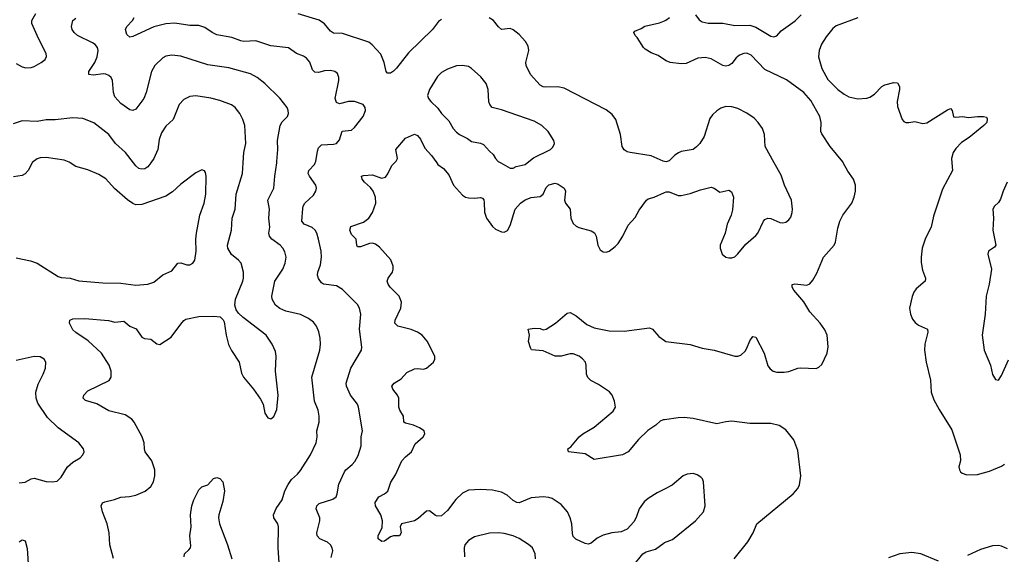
# Model space of a CAD drawing. Header units: inches. Extents: x 1305449 to 1407403, y 744709 to 841554.
# Tile 36 of 114: x 1315694 to 1322268, y 817387 to 820956. Entities that reach past the tile are written whole.
import ezdxf

# ---------------------------------------------------------------- set-up
doc = ezdxf.new("R2010")
doc.units = ezdxf.units.IN
doc.header["$MEASUREMENT"] = 0
for name, color, linetype in [('B3811', 7, 'Continuous'), ('B3812', 7, 'Continuous'), ('B3821', 7, 'Continuous'), ('B3822', 7, 'Continuous')]:
    doc.layers.add(name, color=color, linetype=linetype)

msp = doc.modelspace()

# ---------------------------------------------------------------- linework, layer by layer
at = {"layer": 'B3811', "color": 6}
for points, elevation in [([(1315777.3, 820000), (1315749.6, 819950), (1315730, 819926), (1315710, 819915.9), (1315652.9, 819907.1)], 1800), ([(1315670, 819365.1), (1315765.5, 819345.5), (1315810, 819330.6), (1315950, 819240.9), (1315970, 819235), (1316030, 819230.1), (1316090, 819212.1), (1316250, 819199.1), (1316370, 819196.7), (1316470, 819183.8), (1316550, 819190.3), (1316590, 819202.9), (1316650, 819251.8), (1316710, 819279.1), (1316749.2, 819330.8), (1316770, 819331.6), (1316810, 819319.1), (1316830, 819318.7), (1316850.2, 819329.8), (1316862.8, 819350), (1316872.5, 819410), (1316870.2, 819490), (1316874.1, 819530), (1316897.7, 819650), (1316925.8, 819730), (1316936.5, 819790), (1316939, 819910), (1316934.8, 819934.8), (1316927.6, 819947.6), (1316910, 819953.6), (1316870, 819933.9), (1316770, 819858), (1316713.6, 819806.4), (1316670, 819778.1), (1316510, 819722.7), (1316470, 819720.4), (1316448.7, 819728.7), (1316413.5, 819753.5), (1316328.2, 819828.2), (1316270, 819893.3), (1316222.2, 819922.2), (1316150, 819953.4), (1316070, 819976), (1316032, 820000)], 1800), ([(1316319.5, 817359.5), (1316295.2, 817450), (1316290.5, 817530), (1316278.7, 817590), (1316246.1, 817670), (1316237.7, 817710), (1316247.6, 817730), (1316262.8, 817737.2), (1316328.2, 817751.8), (1316370, 817767.5), (1316427.8, 817772.3), (1316470, 817781.3), (1316532.8, 817807.3), (1316570, 817839.2), (1316587.2, 817870), (1316597.3, 817910), (1316596.1, 817950), (1316576, 818010), (1316532.8, 818070), (1316527, 818090), (1316525.4, 818130), (1316512, 818170), (1316458.2, 818270), (1316442.6, 818290), (1316397.4, 818317.4), (1316290, 818344), (1316210, 818392.2), (1316133, 818413), (1316116.9, 818430), (1316122.3, 818450), (1316150, 818479.2), (1316292.5, 818547.5), (1316305.3, 818570), (1316304.6, 818610), (1316292, 818650), (1316240.8, 818730), (1316151.4, 818811.4), (1316070, 818866.4), (1316050, 818885.7), (1316027.2, 818930), (1316028.5, 818950), (1316050, 818957.8), (1316130, 818960.7), (1316286.5, 818946.5), (1316330, 818937), (1316390, 818942.8), (1316429.9, 818909.9), (1316472.7, 818892.7), (1316510, 818836.1), (1316528.3, 818828.3), (1316570, 818822.2), (1316610, 818791.6), (1316630, 818786.8), (1316704.7, 818835.3), (1316770, 818924.1), (1316790, 818947.5), (1316804.2, 818955.8), (1316890, 818973.9), (1316990, 818977.5), (1317032, 818972), (1317052.9, 818952.9), (1317058.3, 818938.3), (1317072.2, 818850), (1317088.2, 818788.2), (1317107.6, 818747.6), (1317159.8, 818670), (1317175.6, 818595.6), (1317187.8, 818570), (1317254.8, 818490), (1317302.7, 818422.7), (1317319.1, 818390), (1317331, 818330), (1317350, 818298.9), (1317370, 818291.7), (1317390, 818306), (1317410, 818354.4), (1317419, 818450), (1317402.6, 818610), (1317406.2, 818710), (1317401.1, 818741.1), (1317380.5, 818790), (1317340.5, 818850), (1317186.7, 818966.7), (1317155.5, 818995.5), (1317138.8, 819018.8), (1317130.2, 819050), (1317134.2, 819090), (1317183.5, 819210), (1317188.7, 819231.3), (1317188.9, 819270), (1317172.4, 819330), (1317155.8, 819350), (1317108.7, 819388.7), (1317084.9, 819430), (1317081.8, 819450), (1317108.9, 819550), (1317113.4, 819630), (1317132.6, 819690), (1317139.7, 819790), (1317181.9, 819930), (1317186.3, 820000)], 1700), ([(1316569.4, 820000), (1316550, 819973.3), (1316530, 819960.6), (1316510, 819957.2), (1316490, 819962.9), (1316470, 819979), (1316453.7, 820000)], 1700), ([(1317427.1, 817330), (1317420.2, 817430), (1317422.5, 817570), (1317417.2, 817590), (1317391.8, 817630), (1317388.3, 817650), (1317406.3, 817693.7), (1317446.1, 817750), (1317464.7, 817810), (1317486.2, 817853.8), (1317510, 817885.9), (1317550, 817920.8), (1317570, 817945.5), (1317635.9, 818050), (1317673.9, 818130), (1317680.6, 818170), (1317677.6, 818210), (1317693.1, 818270), (1317693.2, 818310), (1317687, 818350), (1317662.3, 818410), (1317644, 818570), (1317697.3, 818750), (1317702.6, 818790), (1317700.6, 818830), (1317692, 818872), (1317675.8, 818910), (1317656.3, 818936.3), (1317621.8, 818961.8), (1317568.3, 818988.3), (1317470, 819010.8), (1317430, 819027.4), (1317402.3, 819050), (1317379, 819090), (1317377.6, 819110), (1317398.1, 819210), (1317451.9, 819290), (1317467.4, 819330), (1317473.9, 819370), (1317465.5, 819405.5), (1317451.4, 819430), (1317432.7, 819450), (1317377.4, 819490), (1317361.2, 819510), (1317358.3, 819530), (1317363.9, 819570), (1317357, 819630), (1317362.8, 819690), (1317350, 819750), (1317392, 819830), (1317397, 819910), (1317410.2, 820000)], 1600), ([(1317773.9, 817366.1), (1317783.9, 817410), (1317779.7, 817430), (1317768.5, 817450), (1317750, 817468.1), (1317698.7, 817490), (1317680.9, 817510), (1317678.1, 817530), (1317698.8, 817610), (1317698.3, 817630), (1317672.8, 817690), (1317677.1, 817710), (1317693.2, 817726.8), (1317784, 817756), (1317806.1, 817770), (1317814.3, 817790), (1317825.1, 817854.9), (1317863.1, 817936.9), (1317870.7, 817950), (1317914.6, 817985.4), (1317932.6, 818007.4), (1317954, 818046), (1317975.2, 818110), (1317974.9, 818170), (1317983, 818210), (1317956.2, 818370), (1317948.7, 818390), (1317902.9, 818450), (1317876.9, 818510), (1317874, 818530), (1317905.1, 818630), (1317977.1, 818750), (1317979.2, 818770), (1317962.4, 818890), (1317971.4, 818990), (1317963.4, 819030), (1317950, 819054.8), (1317850, 819154.6), (1317810, 819180.1), (1317723.2, 819190), (1317710, 819198.5), (1317690, 819227.4), (1317682.2, 819250), (1317683.9, 819270), (1317701.5, 819318.5), (1317708.2, 819370), (1317706.5, 819410), (1317690.3, 819490.3), (1317678.5, 819530), (1317667.3, 819550), (1317648, 819568), (1317593, 819590), (1317577.2, 819610), (1317584.3, 819695.7), (1317586.4, 819710), (1317598.2, 819730), (1317656.3, 819783.7), (1317672.4, 819810), (1317676, 819830), (1317670.6, 819850), (1317628.2, 819910), (1317620.7, 819930), (1317624, 819950), (1317661.5, 819990), (1317666.6, 820000)], 1500), ([(1320000, 817822.5), (1319950, 817797.5), (1319890, 817759.2), (1319863.3, 817736.7), (1319830, 817690.6), (1319810, 817632.7), (1319795.3, 817604.7), (1319750, 817554.1), (1319710, 817537.7), (1319648.9, 817530), (1319590, 817514.1), (1319550, 817493.8), (1319510, 817461.3), (1319490, 817454.6), (1319470, 817458.6), (1319408.1, 817488.1), (1319390, 817504.8), (1319384.7, 817524.7), (1319380.4, 817590), (1319369.1, 817630), (1319350.7, 817670.7), (1319310, 817718.6), (1319250, 817758.9), (1319226.8, 817766.8), (1319190, 817771), (1319110, 817763.8), (1319030, 817730.8), (1319012.9, 817732.9), (1318990, 817745.5), (1318950, 817781), (1318910, 817801.2), (1318850, 817814.8), (1318770, 817819.4), (1318690, 817814.1), (1318650, 817794.5), (1318606.5, 817753.5), (1318550, 817680.1), (1318510, 817644.6), (1318481.5, 817641.5), (1318470, 817645.2), (1318430, 817678.1), (1318410, 817674.9), (1318354.6, 817625.4), (1318330, 817609.9), (1318244, 817590), (1318233.9, 817570), (1318240.4, 817530), (1318230.3, 817510), (1318189, 817511), (1318170, 817503.2), (1318130, 817474.8), (1318112, 817472), (1318087.8, 817490), (1318086.7, 817510), (1318114.5, 817565.5), (1318116.5, 817610), (1318106.2, 817650), (1318069.4, 817710), (1318067.3, 817732.7), (1318091.8, 817770), (1318130, 817790.1), (1318151.1, 817808.9), (1318171.2, 817868.8), (1318202.5, 817917.5), (1318245.9, 818010), (1318270, 818038.5), (1318309.5, 818070.5), (1318335.6, 818124.4), (1318388.7, 818170), (1318399.2, 818190), (1318394, 818210), (1318362.9, 818230), (1318323.4, 818250), (1318270, 818261.8), (1318259.5, 818270), (1318257.1, 818310), (1318232.5, 818350), (1318226, 818370), (1318225, 818430), (1318215.7, 818450), (1318186.4, 818490), (1318179.6, 818510), (1318194.1, 818530), (1318240.8, 818559.2), (1318278.8, 818601.2), (1318330, 818624), (1318350, 818627.7), (1318390, 818623.4), (1318410, 818630.1), (1318456.3, 818670), (1318465.2, 818690), (1318465.2, 818710), (1318415.4, 818810), (1318380.6, 818850), (1318350, 818869.4), (1318307.1, 818887.1), (1318219, 818910), (1318199.4, 818930), (1318200.5, 818950), (1318239.6, 819030), (1318243.1, 819070), (1318226.9, 819110), (1318168.8, 819170), (1318154, 819190), (1318147.6, 819210), (1318154.7, 819230), (1318182.6, 819270), (1318187.6, 819290), (1318187.3, 819310), (1318171.9, 819351.9), (1318097.4, 819437.4), (1318070, 819457.8), (1318050, 819463.5), (1318030, 819461.1), (1317970, 819438.5), (1317950, 819438.6), (1317944.3, 819450), (1317941, 819490), (1317910, 819522.1), (1317899.2, 819550), (1317905.6, 819574.4), (1317990, 819603.2), (1318024.3, 819630), (1318050.8, 819669.2), (1318071.6, 819730), (1318069, 819770), (1318054.1, 819810), (1318035.4, 819835.4), (1317995.8, 819870), (1317981.2, 819890), (1317975.9, 819910), (1317990, 819915.8), (1318050, 819920.1), (1318110, 819896.9), (1318135.5, 819904.5), (1318152.6, 819927.4), (1318177.8, 819982.2), (1318196, 820000)], 1400), ([(1318479.7, 820000), (1318487.1, 819990), (1318522.8, 819962.8), (1318560.2, 819920.2), (1318590.6, 819850.6), (1318650, 819785.1), (1318670, 819772), (1318690, 819766.1), (1318730, 819763.2), (1318770, 819769.7), (1318784.8, 819764.8), (1318792.1, 819752.1), (1318794.5, 819734.5), (1318797.5, 819670), (1318811.7, 819630), (1318850, 819574.4), (1318870, 819557), (1318910, 819538.9), (1318930, 819537.5), (1318951.5, 819548.5), (1318970, 819581.8), (1319002.5, 819690), (1319039, 819730), (1319070, 819752.4), (1319110, 819769.8), (1319170, 819774.9), (1319189.8, 819790.2), (1319210, 819835.9), (1319227.6, 819852.4), (1319270, 819864.3), (1319290, 819858.6), (1319328.6, 819830), (1319339.5, 819810), (1319332.2, 819750), (1319338.5, 819730), (1319368.9, 819690), (1319374, 819630), (1319390, 819595), (1319410, 819576.3), (1319427.4, 819567.4), (1319510, 819545.7), (1319532.5, 819532.5), (1319542.5, 819510), (1319553.3, 819450), (1319570, 819419.1), (1319590, 819405), (1319610, 819404.3), (1319630, 819410.9), (1319670, 819440.7), (1319690, 819462.7), (1319721.9, 819510), (1319756.8, 819583.2), (1319804.1, 819635.9), (1319830, 819683.8), (1319878.2, 819750), (1319890, 819758.9), (1319930, 819771.5), (1320000, 819802.6)], 1400), ([(1318905.8, 820000), (1318970, 819963.4), (1318990, 819964.7), (1319010, 819974.7), (1319070, 819989.2), (1319083.3, 820000)], 1500), ([(1320000, 818285.4), (1319990, 818284), (1319970, 818275.7), (1319942.5, 818250), (1319887.7, 818212.3), (1319826.2, 818153.8), (1319756.9, 818070), (1319718.6, 818050), (1319530, 818019.3), (1319470, 818057), (1319359.3, 818070), (1319354, 818090), (1319374.8, 818105.2), (1319430, 818170.2), (1319453.3, 818190), (1319530, 818235), (1319657.4, 818342.6), (1319672.4, 818370), (1319666.4, 818410), (1319649.2, 818450), (1319632.2, 818472.2), (1319559.7, 818519.7), (1319507.3, 818547.3), (1319488, 818568), (1319479.7, 818590), (1319477, 818650), (1319471, 818670), (1319452.4, 818692.4), (1319430, 818708.5), (1319390, 818724.9), (1319370, 818724.3), (1319310, 818708.4), (1319270, 818709.6), (1319190, 818744.8), (1319112.3, 818752.3), (1319104.1, 818764.1), (1319091.5, 818808.5), (1319098.4, 818850), (1319089.6, 818890.4), (1319130, 818897.4), (1319170, 818893.4), (1319190, 818886), (1319210, 818890.4), (1319271.8, 818930), (1319350, 818995.8), (1319370, 819000.2), (1319410, 818978.6), (1319480.3, 818920.3), (1319530, 818897.6), (1319630, 818879), (1319730, 818877.1), (1319898.4, 818898.4), (1319918.4, 818890), (1319961.2, 818841.2), (1320000, 818814.2)], 1300), ([(1315690, 817863.8), (1315730, 817868.8), (1315770, 817891.2), (1315790, 817895.8), (1315870, 817872.5), (1315910, 817870.1), (1315943.9, 817876.1), (1315970, 817901.2), (1316014.2, 817970), (1316050, 818001.6), (1316097.3, 818030), (1316116.5, 818050), (1316124.1, 818070), (1316120.6, 818090), (1316089.8, 818130), (1315950.8, 818230.8), (1315879.7, 818299.7), (1315814.9, 818394.9), (1315803.4, 818430), (1315802.9, 818470), (1315816.7, 818523.3), (1315851.6, 818590), (1315866.9, 818630), (1315868.9, 818668.9), (1315856.9, 818690), (1315830, 818704.8), (1315790, 818707.5), (1315670, 818680.9)], 1800), ([(1316792.1, 817370), (1316795.1, 817390), (1316823.8, 817416.2), (1316834, 817430), (1316836.6, 817443.4), (1316830.9, 817510), (1316838.6, 817570), (1316835.5, 817650), (1316843.9, 817710), (1316856.9, 817750), (1316890, 817817.7), (1316910, 817838), (1316950, 817850.5), (1316987.6, 817892.4), (1317010, 817900.5), (1317030, 817892.4), (1317050, 817870.4), (1317060.8, 817810), (1317050, 817739.1), (1317024.8, 817650), (1317022.2, 817630), (1317027.3, 817590), (1317082.1, 817450), (1317110, 817356.9)], 1600), ([(1319137.5, 817357.5), (1319136.1, 817390), (1319118.3, 817430), (1319092.4, 817452.4), (1319030, 817493.2), (1318990, 817509.6), (1318930, 817525.1), (1318890, 817530.5), (1318830, 817528.3), (1318730, 817503.3), (1318690, 817479), (1318667, 817450), (1318661.1, 817430), (1318663, 817370)], 1500), ([(1315690, 817470.2), (1315710, 817484.2), (1315730, 817477.8), (1315744.9, 817424.9), (1315752.9, 817290)], 1700), ([(1319790, 817309.7), (1319855.6, 817390), (1319877.6, 817402.4), (1319939.4, 817420.6), (1319996.2, 817463.8), (1320000, 817465.3)], 1400)]:
    msp.add_lwpolyline(points, dxfattribs=dict(at, elevation=elevation))
at = {"layer": 'B3812', "color": 6}
for points, elevation in [([(1315670, 820662.3), (1315710, 820640.5), (1315734.4, 820634.4), (1315770, 820636.3), (1315790, 820644.2), (1315837.9, 820670), (1315863.5, 820690), (1315872.8, 820710), (1315870.9, 820730), (1315819.4, 820830), (1315775, 820930), (1315775.3, 820950), (1315802.1, 820997.9)], 1700), ([(1318510, 820956.6), (1318490, 820943.6), (1318450, 820889.9), (1318290, 820735.4), (1318210, 820631.7), (1318190, 820611.4), (1318170, 820598.8), (1318159.1, 820599.1), (1318150, 820599.6), (1318140.4, 820610), (1318128.1, 820670), (1318104.5, 820724.5), (1318048.1, 820788.1), (1318024.8, 820804.8), (1317850, 820863.1), (1317790, 820864.9), (1317770, 820879.1), (1317728.3, 820928.3), (1317692.7, 820952.7), (1317553.8, 820993.8)], 1400), ([(1317410.2, 820000), (1317411.7, 820010), (1317417.4, 820090), (1317416.2, 820150), (1317433.9, 820250), (1317446.6, 820273.4), (1317481.8, 820310), (1317489, 820330), (1317487.5, 820350), (1317479, 820370), (1317431.7, 820431.7), (1317331.6, 820530), (1317279.5, 820570), (1317234.9, 820594.9), (1317090, 820633.5), (1316950, 820653.7), (1316770, 820712), (1316710, 820719.2), (1316670, 820711.2), (1316650, 820701.3), (1316596.7, 820650), (1316574.1, 820610), (1316538.4, 820470), (1316522.1, 820430), (1316470, 820358.9), (1316450, 820348.5), (1316430, 820353.2), (1316370, 820396.3), (1316330, 820441.5), (1316319.5, 820470), (1316313.9, 820550), (1316303.9, 820570), (1316290, 820584.2), (1316270, 820592.7), (1316254, 820594), (1316185.4, 820585.4), (1316154.8, 820590), (1316155, 820610), (1316196, 820670), (1316212.3, 820707.7), (1316218.9, 820750), (1316213.4, 820770), (1316197.3, 820790), (1316181.1, 820801.1), (1316079.2, 820850), (1316057.6, 820870), (1316044.8, 820890), (1316039.9, 820910), (1316050, 820951), (1316070, 820965.9)], 1600), ([(1317666.6, 820000), (1317671.1, 820008.9), (1317682, 820078), (1317690, 820100.7), (1317710, 820119.4), (1317790, 820123.9), (1317810, 820130.1), (1317830, 820153.5), (1317847.8, 820212.2), (1317910, 820218.6), (1317930, 820236.3), (1317987.2, 820310), (1318002.3, 820350), (1318000.8, 820370), (1317987.3, 820390), (1317930, 820409.9), (1317890, 820410.2), (1317830, 820393.8), (1317810, 820403.8), (1317800.5, 820430), (1317824, 820550), (1317825.6, 820570), (1317816.2, 820596.2), (1317798, 820610), (1317770, 820616.5), (1317730, 820614), (1317690, 820604.1), (1317665.5, 820605.5), (1317650, 820621.3), (1317631.6, 820671.6), (1317610, 820699.1), (1317590, 820712.4), (1317543.2, 820730), (1317490, 820768.1), (1317370, 820781.1), (1317270, 820815.5), (1317190, 820810.7), (1317170, 820814.3), (1317110, 820836.8), (1317010, 820854.8), (1316978.7, 820870), (1316930, 820903.3), (1316890, 820917), (1316830, 820917.3), (1316730, 820931.6), (1316670, 820929), (1316590, 820908.6), (1316450, 820843.9), (1316430, 820840.1), (1316410, 820856.9), (1316399.9, 820890), (1316408.8, 820910), (1316447.7, 820950), (1316459.1, 820970)], 1500), ([(1320000, 820008.1), (1319990, 820010.3), (1319910, 820047.5), (1319770, 820068.7), (1319750, 820073.9), (1319730, 820086.4), (1319717.4, 820110), (1319705.1, 820190), (1319673.5, 820290), (1319650, 820322.8), (1319610, 820354), (1319330, 820499.5), (1319287.9, 820507.9), (1319205.3, 820505.3), (1319190, 820507.3), (1319170, 820517.9), (1319105.7, 820590), (1319075.5, 820650), (1319073.1, 820670), (1319094.3, 820750), (1319090, 820779.8), (1319072.2, 820810), (1319030, 820856.7), (1318990, 820888), (1318970, 820896.6), (1318910, 820890.9), (1318890, 820907.7), (1318856.7, 820950), (1318828.2, 820968.2)], 1400), ([(1320000, 820687.8), (1319956.2, 820716.2), (1319910, 820734.3), (1319870, 820759.7), (1319858.7, 820770), (1319817.4, 820837.4), (1319802.7, 820850), (1319794, 820870), (1319800.9, 820879.1), (1319843.2, 820896.8), (1319867.7, 820912.3), (1319965.3, 820934.7), (1320000, 820948.1)], 1300), ([(1319083.3, 820000), (1319125.5, 820034.5), (1319238.5, 820090), (1319254.6, 820105.4), (1319265, 820130), (1319260.9, 820150), (1319222.3, 820210), (1319181.1, 820250), (1319130, 820278.6), (1318910, 820353.8), (1318848.5, 820368.5), (1318832.6, 820390), (1318827.2, 820407.2), (1318822.6, 820490), (1318809.7, 820529.7), (1318773.3, 820573.3), (1318710, 820629.9), (1318690, 820642.4), (1318650.7, 820650.7), (1318610, 820646.7), (1318550, 820625.1), (1318510, 820602.5), (1318484.3, 820575.7), (1318430.4, 820490), (1318417.1, 820450), (1318423.1, 820430), (1318438.3, 820410), (1318486, 820366), (1318510, 820328.6), (1318560.2, 820280.2), (1318589, 820229), (1318610, 820205.8), (1318631.1, 820190), (1318683.6, 820163.6), (1318710, 820143.4), (1318770, 820131.1), (1318790, 820122.4), (1318830, 820077.5), (1318856.1, 820056.1), (1318870.4, 820030), (1318888.3, 820010), (1318905.8, 820000)], 1500), ([(1317186.3, 820000), (1317190.8, 820070), (1317203.1, 820130), (1317196.5, 820250), (1317184.3, 820290), (1317164, 820330), (1317132.5, 820370), (1317108, 820388), (1317030, 820417.2), (1316970, 820432.6), (1316870, 820448.3), (1316830, 820443.7), (1316790, 820422.5), (1316757.9, 820390), (1316719.9, 820290), (1316670, 820245.4), (1316640, 820200), (1316625, 820155), (1316617.3, 820090), (1316590.7, 820029.3), (1316569.4, 820000)], 1700), ([(1316453.7, 820000), (1316399.5, 820070), (1316334.8, 820130), (1316290.1, 820190.1), (1316190, 820267.1), (1316115.5, 820295.5), (1316050, 820299.8), (1315930, 820286.4), (1315870, 820287.3), (1315810, 820275.3), (1315710, 820279.8), (1315650, 820261.3)], 1700), ([(1318196, 820000), (1318208.2, 820011.8), (1318217.8, 820030), (1318205.4, 820090), (1318270, 820164.8), (1318329.3, 820190.7), (1318350, 820183.4), (1318370, 820159.1), (1318398.6, 820098.6), (1318443, 820050), (1318479.7, 820000)], 1400), ([(1316032, 820000), (1316024.7, 820004.7), (1315990, 820018.7), (1315870, 820035.7), (1315830, 820033.4), (1315810, 820027.4), (1315778.3, 820001.7), (1315777.3, 820000)], 1800)]:
    msp.add_lwpolyline(points, dxfattribs=dict(at, elevation=elevation))
at = {"layer": 'B3821', "color": 6}
for points, elevation in [([(1320000, 819802.6), (1320010, 819807), (1320030, 819805.9), (1320090, 819782), (1320110, 819782.2), (1320170, 819794.7), (1320239.6, 819820.4), (1320310, 819837.4), (1320330, 819830.8), (1320370, 819805.4), (1320430, 819816.9), (1320446.3, 819806.3), (1320460.4, 819770), (1320453.7, 819686.3), (1320443.8, 819650), (1320417.4, 819590), (1320404.8, 819530), (1320371.1, 819450), (1320371.2, 819430), (1320385.5, 819390), (1320410, 819370.7), (1320430, 819366), (1320450, 819365.8), (1320470, 819372.7), (1320490, 819391.6), (1320542, 819458), (1320610, 819515.3), (1320622, 819530), (1320660.1, 819610), (1320670, 819622.4), (1320690, 819631.5), (1320710, 819628.1), (1320770, 819601), (1320790, 819599.5), (1320810, 819605.1), (1320830, 819620.7), (1320842, 819638), (1320852.5, 819667.5), (1320854.9, 819690), (1320848.2, 819750), (1320800.3, 819850), (1320777.9, 819917.9), (1320732.3, 820000)], 1400), ([(1320000, 818814.2), (1320008.4, 818808.4), (1320170, 818788.1), (1320250, 818763.4), (1320330, 818749.7), (1320470, 818710.6), (1320490, 818709.5), (1320510, 818716.8), (1320537, 818743), (1320550, 818763.2), (1320570, 818812.3), (1320590, 818841.1), (1320610, 818836.3), (1320664.5, 818730), (1320690, 818645.2), (1320704.7, 818624.7), (1320724.7, 818610), (1320750, 818602.7), (1320798.4, 818601.6), (1320830, 818606.7), (1320890, 818629.1), (1320910, 818632.3), (1321012.3, 818627.7), (1321030, 818635.6), (1321050, 818653.4), (1321084.7, 818730), (1321091.7, 818771.7), (1321085.2, 818850), (1321070, 818886.1), (1321039.2, 818930), (1320970, 819005), (1320930, 819073.2), (1320864, 819150), (1320851.8, 819170), (1320852.9, 819187.1), (1320870, 819191.8), (1320950, 819183.8), (1320970, 819192.3), (1320990, 819216.3), (1321015.6, 819264.4), (1321060.5, 819370), (1321132, 819450), (1321140.3, 819470), (1321157, 819563), (1321170.2, 819610), (1321190.8, 819650), (1321249.4, 819730), (1321266.1, 819770), (1321275.5, 819810), (1321275.8, 819850), (1321261.1, 819890), (1321223.8, 819943.8), (1321193.5, 820000)], 1300), ([(1321918.3, 820000), (1321921.8, 819950), (1321855.9, 819824.1), (1321796.6, 819643.4), (1321779.6, 819570), (1321742.4, 819497.6), (1321720.1, 819430), (1321712.9, 819370), (1321714.3, 819334.3), (1321723.1, 819283.1), (1321742.8, 819230), (1321739.8, 819210), (1321679.9, 819160.1), (1321663.3, 819136.7), (1321652.7, 819107.3), (1321636.1, 819030), (1321641.3, 818990), (1321656.1, 818956.1), (1321673.4, 818933.4), (1321695.6, 818915.6), (1321755, 818890), (1321757.2, 818870), (1321738.2, 818790), (1321735.7, 818750), (1321746.7, 818670), (1321774.7, 818550), (1321779.7, 818470), (1321798.7, 818418.7), (1321833.3, 818353.3), (1321918.3, 818218.3), (1321973.7, 818050), (1321975.4, 818010), (1321964.9, 817970), (1321968.8, 817950), (1321976.7, 817936.7), (1321987.4, 817927.4), (1322018, 817918), (1322090, 817918.7), (1322170, 817941.1), (1322250, 817974.9), (1322270, 817989.6)], 1300), ([(1322288.3, 819870), (1322259.9, 819810), (1322242.4, 819757.6), (1322230, 819735.8), (1322203.3, 819710), (1322192.2, 819690), (1322197, 819630), (1322192.7, 819550), (1322211.2, 819450), (1322201.8, 819438.2), (1322163.2, 819410), (1322157.8, 819390), (1322183.2, 819290), (1322167.4, 819190), (1322147.6, 819110), (1322140.1, 818990), (1322121.5, 818850), (1322133.2, 818750), (1322176.3, 818650), (1322190, 818587), (1322210, 818553.4), (1322230, 818550.2), (1322250, 818579.6), (1322295.6, 818684.4)], 1400), ([(1320464, 817356), (1320556.8, 817470), (1320591.2, 817530), (1320615.2, 817590), (1320859.2, 817790), (1320890, 817825.1), (1320901.7, 817850), (1320910.3, 817910), (1320890, 818080.9), (1320863.3, 818150), (1320810, 818217.3), (1320766, 818246), (1320710, 818260.4), (1320570, 818259.2), (1320450, 818275.3), (1320410, 818271.2), (1320350, 818256.9), (1320190, 818292.6), (1320130, 818299.6), (1320090, 818298.4), (1320000, 818285.4)], 1300), ([(1320000, 817465.3), (1320053.3, 817486.7), (1320205.7, 817610), (1320259.5, 817670), (1320271.4, 817710), (1320259.5, 817870), (1320252.5, 817890), (1320242.1, 817902.1), (1320218, 817918), (1320190, 817926), (1320150, 817922), (1320123.6, 817910), (1320051.7, 817848.3), (1320000, 817822.5)], 1400), ([(1322290, 817422.8), (1322250, 817441.9), (1322230, 817445.9), (1322190, 817443.8), (1322110, 817418.9), (1322021.5, 817378.5)], 1300), ([(1321830, 817342.1), (1321710, 817389.6), (1321650, 817398.9), (1321570, 817389.9), (1321496.1, 817363.9)], 1300)]:
    msp.add_lwpolyline(points, dxfattribs=dict(at, elevation=elevation))
at = {"layer": 'B3822', "color": 6}
for points, elevation in [([(1320000, 820948.1), (1320008.6, 820951.4), (1320031.8, 820970)], 1300), ([(1320207.3, 820987.3), (1320230, 820954.9), (1320250, 820942.2), (1320290, 820931.9), (1320390, 820933), (1320470, 820917.6), (1320570, 820918.4), (1320610, 820905.4), (1320710, 820845.1), (1320730, 820840.4), (1320750, 820847.3), (1320778.2, 820881.8), (1320871.4, 820948.6), (1320912.3, 820987.7)], 1300), ([(1321290, 820967.7), (1321146.3, 820913.7), (1321122.9, 820897.1), (1321078.8, 820841.2), (1321048.7, 820791.3), (1321032.3, 820750), (1321028.7, 820708.7), (1321049.4, 820629.4), (1321090, 820557.1), (1321156, 820490), (1321198.1, 820458.1), (1321230, 820440.8), (1321290, 820427.5), (1321350, 820431.2), (1321370, 820438.5), (1321400.8, 820459.2), (1321449.8, 820510), (1321470, 820521.8), (1321530, 820536.3), (1321554.1, 820534.1), (1321567.6, 820510), (1321568.2, 820490), (1321552.2, 820410), (1321555.7, 820375.7), (1321585.5, 820290), (1321596.7, 820276.7), (1321610.4, 820270.4), (1321630, 820268.8), (1321670, 820276.1), (1321723.5, 820263.5), (1321750, 820266.3), (1321890, 820354.7), (1321910, 820362), (1321921.1, 820350), (1321930, 820308), (1321945.1, 820305.1), (1321990, 820308.4), (1322030, 820303), (1322090, 820310.2), (1322129.1, 820309.1), (1322150, 820306), (1322154.6, 820294.6), (1322151, 820270), (1322131.9, 820250), (1322033.7, 820170), (1321983.3, 820136.7), (1321944.2, 820095.8), (1321926.2, 820070), (1321916.2, 820030), (1321918.3, 820000)], 1300), ([(1321193.5, 820000), (1321190, 820006.4), (1321105.7, 820110), (1321050, 820192.9), (1321042.6, 820210), (1321045.9, 820270), (1321037, 820310), (1320976.8, 820416.8), (1320930.1, 820470.1), (1320815, 820555), (1320670, 820623.7), (1320577.8, 820717.8), (1320550, 820731.2), (1320530, 820729.5), (1320501.3, 820718.7), (1320479, 820701), (1320450, 820663.1), (1320430, 820649.1), (1320410, 820646.5), (1320388, 820650), (1320310, 820693.4), (1320270, 820703.2), (1320221.3, 820698.7), (1320144.3, 820664.3), (1320110, 820662), (1320037.2, 820670), (1320010, 820681.3), (1320000, 820687.8)], 1300), ([(1320732.3, 820000), (1320671, 820110), (1320666.7, 820190), (1320653.3, 820230), (1320624.4, 820270), (1320597.7, 820297.7), (1320550, 820330.8), (1320490, 820363), (1320450, 820374.3), (1320410, 820375.6), (1320375, 820365), (1320350, 820348.2), (1320319.8, 820320.2), (1320303.1, 820296.9), (1320263.8, 820176.2), (1320235.1, 820130), (1320213.9, 820106.1), (1320190, 820089), (1320110, 820074.7), (1320093, 820067), (1320069, 820051), (1320030, 820013), (1320010, 820005.9), (1320000, 820008.1)], 1400)]:
    msp.add_lwpolyline(points, dxfattribs=dict(at, elevation=elevation))

doc.saveas('drawing.dxf')
